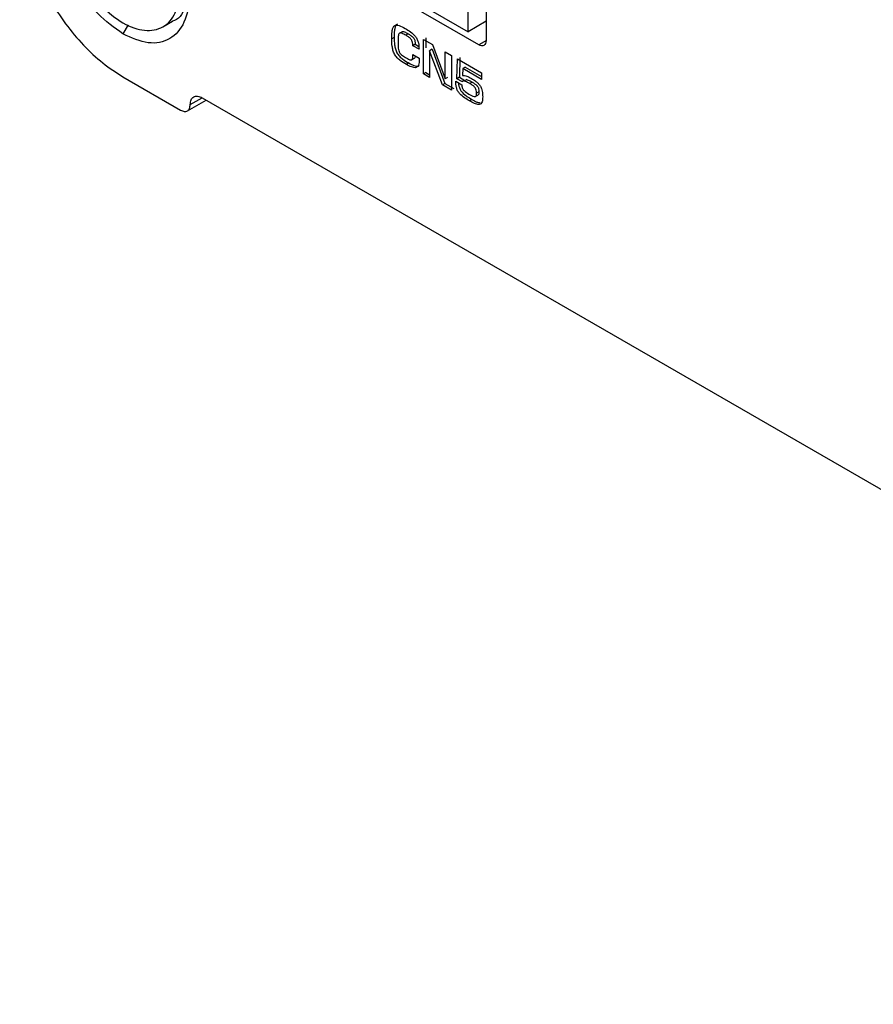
# Model space of a CAD drawing. Header units: millimetres. Extents: x 5 to 292, y 5 to 205.
# Tile 9 of 19: x 37 to 49, y 142 to 156. Entities that reach past the tile are written whole.
import ezdxf

# ---------------------------------------------------------------- set-up
doc = ezdxf.new("R2010")
doc.units = ezdxf.units.MM

msp = doc.modelspace()

# ---------------------------------------------------------------- linework, layer by layer
at = {"color": 7, "linetype": 'Continuous', "lineweight": 25}
for p, q in [((43.36, 155.956), (43.36, 160.365)), ((43.626, 160.396), (43.626, 155.823)), ((39.012, 158.466), (43.36, 155.956)), ((43.52, 155.762), (39.029, 158.354)), ((38.868, 156.028), (39.009, 156.11)), ((43.626, 156.109), (43.36, 155.956)), ((42.273, 155.869), (42.238, 155.849)), ((42.392, 155.956), (42.356, 155.936)), ((42.479, 155.924), (42.443, 155.903)), ((42.703, 155.842), (42.838, 155.765)), ((42.703, 155.335), (42.703, 155.842)), ((42.739, 155.863), (42.739, 155.719)), ((42.583, 155.77), (42.548, 155.749)), ((42.639, 155.697), (42.548, 155.749)), ((42.583, 155.77), (42.634, 155.74)), ((42.831, 155.697), (42.795, 155.676)), ((42.831, 155.697), (43.017, 155.195)), ((42.838, 155.765), (43.024, 155.263)), ((42.536, 155.545), (42.571, 155.565)), ((42.549, 155.618), (42.642, 155.565)), ((42.795, 155.676), (42.795, 155.282)), ((42.982, 155.175), (42.795, 155.676)), ((43.024, 155.657), (43.116, 155.604)), ((43.024, 155.263), (43.024, 155.657)), ((43.116, 155.604), (43.116, 155.097)), ((43.197, 155.263), (43.203, 155.554)), ((43.203, 155.554), (43.559, 155.348)), ((43.238, 155.574), (43.232, 155.284)), ((42.487, 155.495), (42.452, 155.475)), ((43.283, 155.412), (43.28, 155.309)), ((43.319, 155.433), (43.283, 155.412)), ((43.559, 155.253), (43.283, 155.412)), ((43.319, 155.433), (43.559, 155.294)), ((38.28, 155.29), (39.129, 154.8)), ((42.739, 155.356), (42.703, 155.335)), ((42.795, 155.282), (42.703, 155.335)), ((42.739, 155.356), (42.795, 155.323)), ((43.06, 155.283), (43.024, 155.263)), ((43.232, 155.284), (43.197, 155.263)), ((43.277, 155.217), (43.197, 155.263)), ((43.232, 155.284), (43.312, 155.237)), ((43.559, 155.348), (43.559, 155.253)), ((43.017, 155.195), (42.982, 155.175)), ((43.116, 155.097), (42.982, 155.175)), ((43.017, 155.195), (43.151, 155.117)), ((43.179, 155.225), (43.271, 155.172)), ((43.341, 155.251), (43.306, 155.23)), ((43.42, 155.213), (43.384, 155.193)), ((39.447, 154.984), (62.57, 141.636)), ((43.474, 155.005), (43.502, 155.021)), ((43.52, 155.072), (43.485, 155.052)), ((39.229, 154.79), (39.506, 154.95)), ((43.418, 154.958), (43.383, 154.937))]:
    msp.add_line(p, q, dxfattribs=at)
at = {"color": 8, "linetype": 'Continuous', "lineweight": 25}
for p, q in [((38.359, 156.059), (38.28, 155.923)), ((43.631, 155.826), (43.52, 155.762)), ((39.27, 154.882), (39.447, 154.984))]:
    msp.add_line(p, q, dxfattribs=at)
at = {"color": 7, "linetype": 'Continuous', "lineweight": 25}
for points in [[(38.28, 155.923), (38.153, 156.013), (37.899, 156.194), (37.575, 156.64), (37.359, 157.136), (37.283, 157.622), (37.359, 158.019), (37.575, 158.265), (37.899, 158.338), (38.153, 158.225), (38.28, 158.168)], [(38.28, 158.168), (38.408, 158.078), (38.662, 157.897), (38.986, 157.451), (39.202, 156.955), (39.278, 156.47), (39.202, 156.072), (38.986, 155.826), (38.662, 155.753), (38.408, 155.866), (38.28, 155.923)], [(36.76, 157.923), (36.766, 157.805), (36.777, 157.569), (36.868, 157.185), (37.008, 156.799), (37.199, 156.421), (37.43, 156.067), (37.695, 155.752), (37.982, 155.482), (38.181, 155.354), (38.28, 155.29)], [(37.45, 157.525), (37.462, 157.393), (37.487, 157.127), (37.679, 156.697), (37.954, 156.325), (38.28, 156.061), (38.607, 155.948), (38.882, 156.003), (39.074, 156.211), (39.099, 156.448), (39.111, 156.566)], [(43.626, 155.823), (43.624, 155.808), (43.621, 155.778), (43.596, 155.751), (43.561, 155.743), (43.533, 155.756), (43.52, 155.762)], [(39.27, 154.882), (39.273, 154.907), (39.278, 154.958), (39.319, 155.001), (39.378, 155.015), (39.424, 154.994), (39.447, 154.984)], [(39.129, 154.8), (39.148, 154.792), (39.185, 154.776), (39.231, 154.786), (39.264, 154.821), (39.268, 154.862), (39.27, 154.882)]]:
    msp.add_open_spline(points, degree=3, dxfattribs=at)
for points, knots in [([(39.239, 156.574), (39.227, 156.485), (39.2, 156.283), (39.099, 156.127), (39.009, 156.11), (39.009, 156.11)], [0, 0, 0, 0, 0.437407, 0.999884, 1, 1, 1, 1]), ([(42.238, 155.849), (42.237, 155.884), (42.237, 155.937), (42.249, 155.999), (42.263, 156.032), (42.283, 156.048), (42.308, 156.053), (42.359, 156.045), (42.404, 156.02), (42.435, 156.003)], [0, 0, 0, 0, 0.250223, 0.375361, 0.500233, 0.562671, 0.625195, 0.750075, 1, 1, 1, 1]), ([(42.323, 156.068), (42.322, 156.067), (42.314, 156.066), (42.299, 156.051), (42.284, 156.02), (42.273, 155.957), (42.273, 155.905), (42.273, 155.869)], [0, 0, 0, 0, 0.022768, 0.131208, 0.348084, 0.565419, 1, 1, 1, 1]), ([(42.435, 156.003), (42.46, 155.988), (42.512, 155.959), (42.569, 155.908), (42.601, 155.864), (42.617, 155.832), (42.636, 155.773), (42.638, 155.727), (42.639, 155.697)], [0, 0, 0, 0, 0.250513, 0.499905, 0.562487, 0.625085, 0.75001, 1, 1, 1, 1]), ([(42.452, 155.475), (42.421, 155.492), (42.375, 155.519), (42.316, 155.571), (42.276, 155.623), (42.253, 155.683), (42.239, 155.76), (42.238, 155.813), (42.238, 155.849)], [0, 0, 0, 0, 0.25023, 0.375346, 0.499903, 0.624473, 0.749634, 1, 1, 1, 1]), ([(42.273, 155.869), (42.273, 155.834), (42.274, 155.781), (42.289, 155.704), (42.311, 155.643), (42.351, 155.592), (42.41, 155.539), (42.456, 155.513), (42.487, 155.495)], [0, 0, 0, 0, 0.250366, 0.375527, 0.500097, 0.624654, 0.74977, 1, 1, 1, 1]), ([(42.443, 155.903), (42.425, 155.914), (42.397, 155.931), (42.366, 155.938), (42.351, 155.935), (42.335, 155.917), (42.33, 155.872), (42.33, 155.83), (42.33, 155.809)], [0, 0, 0, 0, 0.250173, 0.375074, 0.437667, 0.500143, 0.749446, 1, 1, 1, 1]), ([(42.392, 155.956), (42.394, 155.956), (42.403, 155.959), (42.433, 155.951), (42.46, 155.934), (42.479, 155.924)], [0, 0, 0, 0, 0.083383, 0.38862, 1, 1, 1, 1]), ([(42.548, 155.749), (42.547, 155.765), (42.546, 155.788), (42.537, 155.818), (42.529, 155.835), (42.512, 155.857), (42.482, 155.881), (42.456, 155.896), (42.443, 155.903)], [0, 0, 0, 0, 0.249985, 0.374962, 0.437563, 0.500156, 0.749509, 1, 1, 1, 1]), ([(42.479, 155.924), (42.492, 155.916), (42.518, 155.901), (42.548, 155.877), (42.564, 155.855), (42.573, 155.838), (42.582, 155.808), (42.583, 155.785), (42.583, 155.77)], [0, 0, 0, 0, 0.250491, 0.499844, 0.562437, 0.625038, 0.750015, 1, 1, 1, 1]), ([(42.33, 155.809), (42.33, 155.788), (42.329, 155.746), (42.334, 155.694), (42.347, 155.658), (42.36, 155.635), (42.391, 155.604), (42.419, 155.588), (42.438, 155.577)], [0, 0, 0, 0, 0.250545, 0.500267, 0.562825, 0.625335, 0.750046, 1, 1, 1, 1]), ([(42.438, 155.577), (42.452, 155.569), (42.474, 155.556), (42.503, 155.543), (42.521, 155.539), (42.533, 155.542), (42.542, 155.551), (42.549, 155.576), (42.549, 155.601), (42.549, 155.618)], [0, 0, 0, 0, 0.25029, 0.375447, 0.500273, 0.562716, 0.625204, 0.75003, 1, 1, 1, 1]), ([(42.642, 155.565), (42.642, 155.535), (42.641, 155.492), (42.623, 155.447), (42.599, 155.425), (42.564, 155.425), (42.515, 155.44), (42.477, 155.461), (42.452, 155.475)], [0, 0, 0, 0, 0.249951, 0.374991, 0.499671, 0.624462, 0.749652, 1, 1, 1, 1]), ([(42.582, 155.599), (42.582, 155.596), (42.582, 155.585), (42.578, 155.573), (42.572, 155.567), (42.571, 155.566)], [0, 0, 0, 0, 0.228563, 0.819585, 1, 1, 1, 1]), ([(42.487, 155.495), (42.513, 155.481), (42.551, 155.46), (42.599, 155.446), (42.628, 155.444), (42.638, 155.454), (42.641, 155.456)], [0, 0, 0, 0, 0.46039, 0.690614, 0.920107, 1, 1, 1, 1]), ([(43.28, 155.309), (43.29, 155.311), (43.309, 155.314), (43.354, 155.299), (43.387, 155.28), (43.41, 155.267)], [0, 0, 0, 0, 0.249344, 0.4993074, 1, 1, 1, 1]), ([(43.41, 155.267), (43.432, 155.254), (43.465, 155.235), (43.507, 155.197), (43.532, 155.169), (43.548, 155.142), (43.56, 155.114), (43.573, 155.064), (43.575, 155.025), (43.576, 154.999)], [0, 0, 0, 0, 0.249931, 0.375061, 0.499997, 0.562513, 0.625072, 0.75004, 1, 1, 1, 1]), ([(43.383, 154.937), (43.358, 154.951), (43.309, 154.98), (43.253, 155.025), (43.22, 155.064), (43.202, 155.095), (43.182, 155.152), (43.18, 155.196), (43.179, 155.225)], [0, 0, 0, 0, 0.250645, 0.500391, 0.563031, 0.6256, 0.750342, 1, 1, 1, 1]), ([(43.22, 155.199), (43.221, 155.185), (43.222, 155.156), (43.238, 155.115), (43.256, 155.085), (43.288, 155.045), (43.344, 155.001), (43.393, 154.972), (43.418, 154.958)], [0, 0, 0, 0, 0.138073, 0.281365, 0.353238, 0.425194, 0.71208, 1, 1, 1, 1]), ([(43.271, 155.172), (43.271, 155.166), (43.27, 155.152), (43.274, 155.133), (43.28, 155.118), (43.286, 155.106), (43.293, 155.096), (43.321, 155.068), (43.348, 155.052), (43.372, 155.038)], [0, 0, 0, 0, 0.125167, 0.250124, 0.312716, 0.375331, 0.43791, 0.500561, 1, 1, 1, 1]), ([(43.384, 155.193), (43.364, 155.204), (43.335, 155.221), (43.299, 155.234), (43.285, 155.23), (43.278, 155.225), (43.278, 155.22), (43.277, 155.217)], [0, 0, 0, 0, 0.500684, 0.749943, 0.874786, 0.937578, 1, 1, 1, 1]), ([(43.342, 155.249), (43.348, 155.248), (43.373, 155.241), (43.399, 155.225), (43.42, 155.213)], [0, 0, 0, 0, 0.236474, 1, 1, 1, 1]), ([(43.485, 155.052), (43.485, 155.066), (43.485, 155.087), (43.474, 155.116), (43.465, 155.131), (43.449, 155.15), (43.421, 155.171), (43.397, 155.186), (43.384, 155.193)], [0, 0, 0, 0, 0.2492386, 0.3740048, 0.436617, 0.4992765, 0.7492832, 1, 1, 1, 1]), ([(43.42, 155.213), (43.432, 155.206), (43.456, 155.191), (43.484, 155.17), (43.501, 155.151), (43.51, 155.136), (43.52, 155.108), (43.52, 155.086), (43.52, 155.072)], [0, 0, 0, 0, 0.2507168, 0.5007235, 0.563383, 0.6259952, 0.7507614, 1, 1, 1, 1]), ([(43.372, 155.038), (43.398, 155.022), (43.431, 155.003), (43.465, 154.999), (43.474, 155.004), (43.481, 155.013), (43.485, 155.029), (43.485, 155.044), (43.485, 155.052)], [0, 0, 0, 0, 0.499853, 0.62464, 0.687226, 0.749859, 0.874744, 1, 1, 1, 1]), ([(43.576, 154.999), (43.575, 154.971), (43.574, 154.93), (43.552, 154.892), (43.514, 154.878), (43.454, 154.897), (43.406, 154.924), (43.383, 154.937)], [0, 0, 0, 0, 0.249786, 0.374789, 0.499564, 0.749195, 1, 1, 1, 1]), ([(43.52, 155.072), (43.52, 155.065), (43.52, 155.05), (43.516, 155.033), (43.509, 155.025), (43.505, 155.021), (43.502, 155.021), (43.502, 155.021)], [0, 0, 0, 0, 0.333461, 0.665933, 0.832677, 0.999295, 1, 1, 1, 1]), ([(43.418, 154.958), (43.442, 154.943), (43.482, 154.919), (43.52, 154.913), (43.534, 154.91)], [0, 0, 0, 0, 0.606213, 1, 1, 1, 1])]:
    msp.add_open_spline(points, degree=3, knots=knots, dxfattribs=at)

doc.saveas('drawing.dxf')
